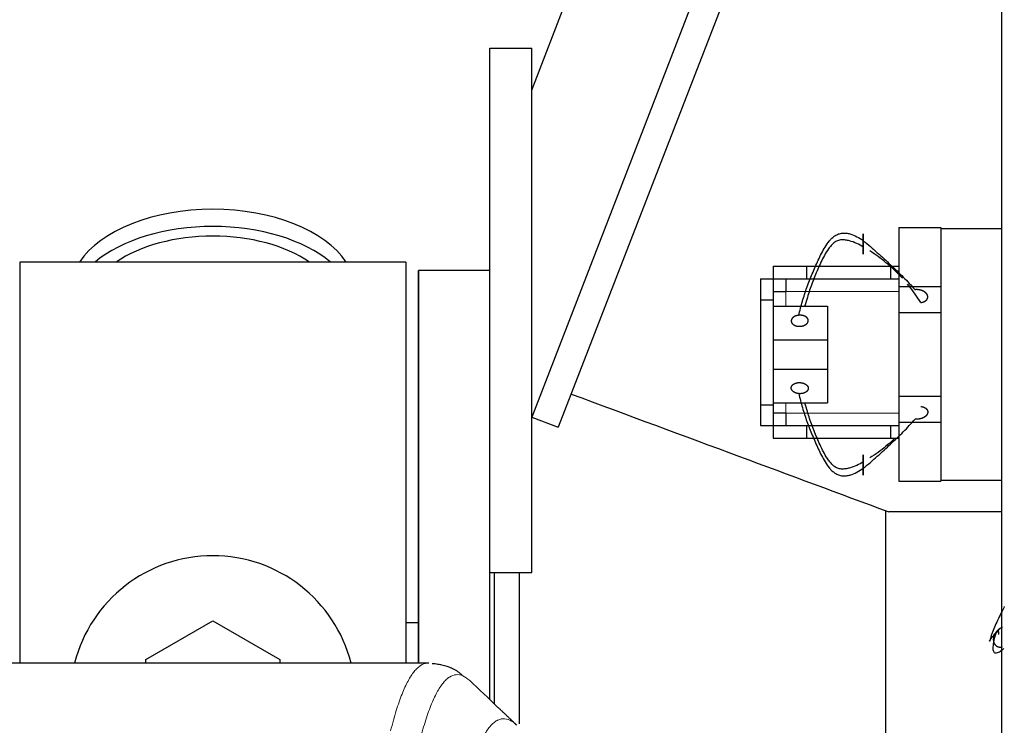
# Model space of a CAD drawing. Header units: millimetres. Extents: x 0 to 29700, y -16 to 21000.
# Tile 172 of 256: x 6316 to 6551, y 18830 to 18999. Entities that reach past the tile are written whole.
import ezdxf

# ---------------------------------------------------------------- set-up
doc = ezdxf.new("R2010")
doc.units = ezdxf.units.MM
doc.layers.add('1', color=7, linetype='Continuous', true_color=0xffffff)

msp = doc.modelspace()

# ---------------------------------------------------------------- linework, layer by layer
at = {"layer": '1', "color": 2, "linetype": 'Continuous', "lineweight": 25}
for p, q in [((6550.013, 18446.303), (6550.013, 19246.303)), ((6438.014, 18981.805), (6530.882, 19221.801)), ((6550.013, 19193.298), (6438.013, 18903.861)), ((6550.013, 19174.5), (6444.34, 18901.413)), ((6428.013, 18991.803), (6438.013, 18991.803)), ((6428.013, 18866.803), (6428.013, 18991.803)), ((6438.013, 18866.803), (6438.013, 18991.803)), ((6525.513, 18949.003), (6525.513, 18935.003)), ((6525.513, 18949.003), (6535.513, 18949.003)), ((6535.513, 18949.003), (6535.513, 18948.803)), ((6535.513, 18948.803), (6535.513, 18933.83)), ((6535.513, 18948.803), (6550.013, 18948.803)), ((6316.013, 18940.803), (6316.013, 18845.203)), ((6408.013, 18940.803), (6316.013, 18940.803)), ((6408.013, 18940.803), (6408.013, 18845.203)), ((6411.013, 18938.803), (6411.013, 18845.195)), ((6411.013, 18845.205), (6411.013, 18938.803)), ((6428.013, 18938.803), (6411.013, 18938.803)), ((6428.013, 18938.803), (6411.013, 18938.803)), ((6495.515, 18939.803), (6503.513, 18939.803)), ((6495.515, 18939.803), (6495.515, 18936.801)), ((6503.513, 18939.803), (6523.513, 18939.803)), ((6503.513, 18939.803), (6503.513, 18936.803)), ((6523.513, 18939.803), (6525.514, 18939.803)), ((6523.513, 18939.803), (6523.513, 18936.803)), ((6492.513, 18936.801), (6492.513, 18931.801)), ((6492.513, 18936.801), (6495.563, 18936.801)), ((6495.563, 18936.801), (6495.563, 18931.801)), ((6498.513, 18936.803), (6498.513, 18933.803)), ((6503.513, 18936.803), (6523.513, 18936.803)), ((6523.513, 18936.803), (6525.514, 18936.803)), ((6495.563, 18933.803), (6498.563, 18933.803)), ((6525.513, 18935.003), (6525.513, 18928.803)), ((6525.513, 18935.003), (6535.513, 18935.003)), ((6535.513, 18933.83), (6535.513, 18928.803)), ((6492.513, 18931.801), (6492.513, 18906.805)), ((6492.513, 18931.801), (6495.563, 18931.801)), ((6495.563, 18931.801), (6495.563, 18906.805)), ((6495.563, 18930.274), (6508.513, 18930.274)), ((6508.513, 18930.274), (6508.513, 18922.274)), ((6525.513, 18928.803), (6535.513, 18928.803)), ((6525.513, 18928.803), (6525.513, 18908.803)), ((6535.513, 18928.803), (6535.513, 18908.803)), ((6495.563, 18922.274), (6508.513, 18922.274)), ((6508.513, 18922.274), (6508.513, 18915.274)), ((6495.563, 18915.274), (6508.513, 18915.274)), ((6508.513, 18915.274), (6508.513, 18907.274)), ((6525.513, 18908.803), (6525.513, 18902.603)), ((6525.513, 18908.803), (6535.513, 18908.803)), ((6535.513, 18908.803), (6535.513, 18903.776)), ((6492.513, 18906.805), (6492.513, 18901.805)), ((6492.513, 18906.805), (6495.563, 18906.805)), ((6495.563, 18907.274), (6508.513, 18907.274)), ((6495.563, 18906.805), (6495.563, 18901.805)), ((6438.013, 18903.861), (6444.34, 18901.413)), ((6498.563, 18904.803), (6495.563, 18904.803)), ((6498.513, 18904.803), (6498.513, 18901.803)), ((6535.513, 18903.776), (6535.513, 18888.803)), ((6492.513, 18901.805), (6495.563, 18901.805)), ((6495.515, 18901.805), (6495.515, 18898.803)), ((6503.513, 18901.803), (6523.513, 18901.803)), ((6503.513, 18901.803), (6503.513, 18898.803)), ((6523.513, 18901.803), (6525.514, 18901.803)), ((6523.513, 18901.803), (6523.513, 18898.803)), ((6525.513, 18902.603), (6525.513, 18888.603)), ((6525.513, 18902.603), (6535.513, 18902.603)), ((6495.515, 18898.803), (6503.513, 18898.803)), ((6503.513, 18898.803), (6523.513, 18898.803)), ((6523.513, 18898.803), (6525.514, 18898.803)), ((6535.513, 18888.803), (6535.513, 18888.603)), ((6535.513, 18888.803), (6550.013, 18888.803)), ((6525.513, 18888.603), (6535.513, 18888.603)), ((6522.403, 18792.172), (6522.403, 18881.434)), ((6550.014, 18881.253), (6523.112, 18881.253)), ((6428.013, 18836.583), (6428.013, 18866.805)), ((6428.013, 18866.803), (6438.013, 18866.803)), ((6429.013, 18866.795), (6429.013, 18835.602)), ((6435.013, 18866.801), (6435.013, 18830.742)), ((6346.013, 18846.041), (6362.013, 18855.278)), ((6362.013, 18855.278), (6378.013, 18846.041)), ((6410.966, 18854.823), (6407.989, 18854.823)), ((6413.447, 18845.198), (6150.579, 18845.198)), ((6346.013, 18845.198), (6346.013, 18846.041)), ((6378.013, 18846.041), (6378.013, 18845.198))]:
    msp.add_line(p, q, dxfattribs=at)
at = {"layer": '1', "color": 4, "linetype": 'Continuous', "lineweight": 13}
for p, q in [((6498.563, 18933.803), (6498.563, 18930.274)), ((6498.563, 18933.803), (6525.516, 18933.803)), ((6498.563, 18907.274), (6498.563, 18904.803)), ((6525.516, 18904.803), (6498.563, 18904.803))]:
    msp.add_line(p, q, dxfattribs=at)
at = {"layer": '1', "color": 2, "linetype": 'Continuous', "lineweight": 25}
msp.add_arc((6362.013, 18836.803), 34, 14.29875, 165.70125, dxfattribs=at)
for centre, major_axis, start_param, end_param in [((6362.013, 18933.873), (34, 0), 0.3633693, 2.7782723), ((6362.013, 18929.777), (34, 0), 0.6009523, 2.5406894), ((6362.013, 18929.777), (-30, 0), 4.712389, 5.5877152), ((6362.013, 18929.777), (-30, 0), 3.8370627, 4.712389)]:
    msp.add_ellipse(centre, major_axis=major_axis, ratio=0.5735764, start_param=start_param, end_param=end_param, dxfattribs=at)
for points, degree, knots in [([(6501.654, 18928.112), (6501.899, 18929.223), (6502.467, 18931.447), (6503.545, 18934.757), (6504.619, 18937.479), (6505.541, 18939.639), (6506.268, 18941.245), (6507.033, 18942.836), (6507.882, 18944.395), (6508.716, 18945.63), (6509.429, 18946.397), (6509.882, 18946.795), (6510.251, 18947.067), (6510.656, 18947.307), (6511.245, 18947.561), (6512.034, 18947.745), (6512.947, 18947.708), (6514.117, 18947.475), (6515.509, 18946.895), (6516.523, 18946.238), (6517.013, 18945.884)], 3, [0, 0, 0, 0, 0.125, 0.25, 0.375, 0.4375, 0.5, 0.5625, 0.625, 0.6875, 0.71875, 0.734375, 0.75, 0.765625, 0.78125, 0.8125, 0.84375, 0.875, 0.9375, 1, 1, 1, 1]), ([(6517.013, 18945.884), (6517.013, 18946.06), (6517.013, 18946.37), (6517.013, 18946.654), (6517.013, 18946.905), (6517.013, 18947.128), (6517.013, 18947.299), (6517.013, 18947.376), (6517.013, 18947.438), (6517.013, 18947.483), (6517.013, 18947.533), (6517.013, 18947.547), (6517.013, 18947.541), (6517.013, 18947.512), (6517.013, 18947.425), (6517.013, 18947.342), (6517.013, 18947.247), (6517.013, 18947.13), (6517.013, 18946.929), (6517.013, 18946.73), (6517.013, 18946.568), (6517.013, 18946.395), (6517.013, 18946.157), (6517.013, 18945.855), (6517.013, 18945.485), (6517.013, 18945.121), (6517.013, 18944.773), (6517.013, 18944.499), (6517.013, 18944.366)], 5, [0, 0, 0, 0, 0, 0, 0.1360851, 0.25, 0.25, 0.25, 0.2708653, 0.3748173, 0.375, 0.375, 0.375, 0.4789488, 0.5, 0.5, 0.5, 0.5828898, 0.625, 0.625, 0.625, 0.6871801, 0.75, 0.75, 0.75, 0.7916704, 0.8957455, 1, 1, 1, 1, 1, 1]), ([(6517.013, 18944.366), (6516.508, 18944.675), (6515.462, 18945.262), (6514.001, 18945.813), (6512.767, 18946.064), (6511.81, 18946.137), (6511.004, 18945.964), (6510.411, 18945.685), (6510.01, 18945.399), (6509.648, 18945.068), (6509.206, 18944.592), (6508.513, 18943.711), (6507.7, 18942.378), (6506.878, 18940.744), (6506.145, 18939.088), (6505.46, 18937.422), (6504.604, 18935.19), (6503.793, 18932.838), (6503.275, 18931.03), (6503.097, 18930.357)], 3, [0, 0, 0, 0, 0.0758783, 0.1517566, 0.1896957, 0.2276349, 0.265574, 0.2845436, 0.3035132, 0.3224827, 0.3414523, 0.3793915, 0.4552697, 0.531148, 0.6070263, 0.6829046, 0.7587829, 0.9105395, 1, 1, 1, 1]), ([(6517.013, 18945.884), (6517.586, 18945.441), (6518.716, 18944.497), (6520.355, 18943.032), (6521.955, 18941.572), (6523.52, 18940.123), (6525.048, 18938.681), (6527.05, 18936.725), (6528.451, 18935.217), (6529.336, 18934.202)], 3, [0, 0, 0, 0, 0.125, 0.25, 0.375, 0.5, 0.625, 0.75, 1, 1, 1, 1]), ([(6517.013, 18944.366), (6517.013, 18944.188), (6517.013, 18943.883), (6517.013, 18943.607), (6517.013, 18943.364), (6517.013, 18943.116), (6517.013, 18942.954), (6517.013, 18942.88), (6517.013, 18942.819), (6517.013, 18942.762), (6517.013, 18942.716), (6517.013, 18942.704), (6517.013, 18942.713), (6517.013, 18942.751), (6517.013, 18942.817), (6517.013, 18942.85), (6517.013, 18942.89), (6517.013, 18942.938), (6517.013, 18943.022), (6517.013, 18943.079), (6517.013, 18943.14), (6517.013, 18943.207), (6517.013, 18943.386), (6517.013, 18943.551), (6517.013, 18943.72), (6517.013, 18943.897), (6517.013, 18944.189), (6517.013, 18944.412), (6517.013, 18944.596), (6517.013, 18944.778), (6517.013, 18945.039), (6517.013, 18945.285), (6517.013, 18945.46), (6517.013, 18945.629), (6517.013, 18945.794), (6517.013, 18945.884)], 5, [0, 0, 0, 0, 0, 0, 0.1404182, 0.25, 0.25, 0.25, 0.3061889, 0.375, 0.375, 0.375, 0.4101882, 0.5, 0.5, 0.5, 0.5143157, 0.5625, 0.5625, 0.5625, 0.5651452, 0.6182864, 0.625, 0.625, 0.625, 0.7226815, 0.75, 0.75, 0.75, 0.8267229, 0.875, 0.875, 0.875, 0.9303577, 1, 1, 1, 1, 1, 1]), ([(6526.312, 18936.97), (6525.779, 18937.55), (6524.658, 18938.688), (6522.878, 18940.282), (6521.014, 18941.77), (6519.578, 18942.806), (6518.751, 18943.348), (6518.586, 18943.454)], 3, [0, 0, 0, 0, 0.2318588, 0.4684192, 0.7049796, 0.94154, 1, 1, 1, 1]), ([(6530.694, 18931.159), (6529.842, 18932.54), (6528.803, 18934.013), (6527.672, 18935.402), (6527.551, 18935.548)], 3, [0, 0, 0, 0, 0.8946044, 1, 1, 1, 1]), ([(6530.694, 18931.159), (6530.837, 18931.175), (6531.123, 18931.223), (6531.455, 18931.324), (6531.753, 18931.472), (6531.988, 18931.661), (6532.147, 18931.838), (6532.252, 18931.989), (6532.31, 18932.111), (6532.347, 18932.239), (6532.37, 18932.412), (6532.37, 18932.608), (6532.35, 18932.739), (6532.311, 18932.868), (6532.245, 18933.013), (6532.127, 18933.211), (6532.04, 18933.323), (6531.938, 18933.429), (6531.824, 18933.527), (6531.621, 18933.681), (6531.49, 18933.767), (6531.351, 18933.844), (6531.203, 18933.914), (6530.91, 18934.031), (6530.563, 18934.143), (6530.222, 18934.21), (6529.873, 18934.238), (6529.524, 18934.223), (6529.336, 18934.202)], 5, [0, 0, 0, 0, 0, 0, 0.1042545, 0.2083296, 0.25, 0.25, 0.25, 0.3128199, 0.375, 0.375, 0.375, 0.4171102, 0.5, 0.5, 0.5, 0.5210512, 0.625, 0.625, 0.625, 0.6251827, 0.7291347, 0.75, 0.75, 0.75, 0.8639149, 1, 1, 1, 1, 1, 1]), ([(6501.654, 18928.112), (6501.481, 18928.097), (6501.17, 18928.046), (6500.875, 18927.957), (6500.611, 18927.835), (6500.37, 18927.672), (6500.182, 18927.516), (6500.025, 18927.354), (6499.901, 18927.16), (6499.833, 18926.955), (6499.824, 18926.765), (6499.844, 18926.593), (6499.886, 18926.422), (6499.984, 18926.222), (6500.14, 18926.037), (6500.347, 18925.878), (6500.546, 18925.763), (6500.759, 18925.66), (6501.039, 18925.559), (6501.35, 18925.495), (6501.673, 18925.47), (6501.94, 18925.479), (6502.073, 18925.491)], 5, [0, 0, 0, 0, 0, 0, 0.1360851, 0.25, 0.25, 0.25, 0.2708653, 0.3748173, 0.4789488, 0.5, 0.5, 0.5, 0.5828898, 0.6871801, 0.75, 0.75, 0.75, 0.7916704, 0.8957455, 1, 1, 1, 1, 1, 1]), ([(6502.073, 18925.491), (6502.251, 18925.507), (6502.562, 18925.559), (6502.856, 18925.65), (6503.12, 18925.773), (6503.39, 18925.957), (6503.595, 18926.138), (6503.752, 18926.32), (6503.857, 18926.519), (6503.902, 18926.726), (6503.898, 18926.898), (6503.878, 18927.026), (6503.855, 18927.123), (6503.784, 18927.303), (6503.651, 18927.495), (6503.477, 18927.657), (6503.314, 18927.768), (6503.111, 18927.878), (6502.893, 18927.975), (6502.603, 18928.066), (6502.287, 18928.118), (6501.964, 18928.131), (6501.742, 18928.119), (6501.654, 18928.112)], 5, [0, 0, 0, 0, 0, 0, 0.1404182, 0.25, 0.25, 0.25, 0.3061889, 0.4101882, 0.5, 0.5, 0.5, 0.5143157, 0.5651452, 0.6182864, 0.7226815, 0.75, 0.75, 0.75, 0.8267229, 0.9303577, 1, 1, 1, 1, 1, 1]), ([(6447.407, 18909.337), (6460.776, 18904.378), (6474.145, 18899.419), (6499.379, 18890.057), (6511.245, 18885.656), (6523.11, 18881.254)], 3, [0, 0, 0, 0, 0.5297878, 0.5297878, 1, 1, 1, 1]), ([(6501.654, 18909.436), (6501.899, 18908.325), (6502.467, 18906.1), (6503.545, 18902.791), (6504.619, 18900.069), (6505.541, 18897.908), (6506.268, 18896.303), (6507.033, 18894.712), (6507.882, 18893.153), (6508.716, 18891.918), (6509.429, 18891.151), (6509.882, 18890.753), (6510.251, 18890.481), (6510.656, 18890.241), (6511.245, 18889.987), (6512.034, 18889.803), (6512.947, 18889.839), (6514.117, 18890.073), (6515.509, 18890.653), (6516.523, 18891.31), (6517.013, 18891.664)], 3, [0, 0, 0, 0, 0.125, 0.25, 0.375, 0.4375, 0.5, 0.5625, 0.625, 0.6875, 0.71875, 0.734375, 0.75, 0.765625, 0.78125, 0.8125, 0.84375, 0.875, 0.9375, 1, 1, 1, 1]), ([(6517.013, 18893.181), (6516.508, 18892.873), (6515.462, 18892.286), (6514.001, 18891.735), (6512.767, 18891.484), (6511.81, 18891.411), (6511.004, 18891.584), (6510.411, 18891.863), (6510.01, 18892.149), (6509.648, 18892.48), (6509.206, 18892.956), (6508.513, 18893.837), (6507.7, 18895.169), (6506.878, 18896.804), (6506.145, 18898.46), (6505.46, 18900.125), (6504.604, 18902.357), (6503.793, 18904.71), (6503.275, 18906.518), (6503.097, 18907.191)], 3, [0, 0, 0, 0, 0.0758783, 0.1517566, 0.1896957, 0.2276349, 0.265574, 0.2845436, 0.3035132, 0.3224827, 0.3414523, 0.3793915, 0.4552697, 0.531148, 0.6070263, 0.6829046, 0.7587829, 0.9105395, 1, 1, 1, 1]), ([(6530.694, 18906.388), (6530.748, 18906.382), (6530.855, 18906.367), (6531.015, 18906.337), (6531.223, 18906.283), (6531.423, 18906.213), (6531.611, 18906.128), (6531.784, 18906.029), (6531.94, 18905.918), (6532.075, 18905.793), (6532.153, 18905.696), (6532.203, 18905.625), (6532.245, 18905.552), (6532.282, 18905.476), (6532.312, 18905.398), (6532.336, 18905.319), (6532.363, 18905.193), (6532.372, 18905.03), (6532.355, 18904.866), (6532.315, 18904.704), (6532.252, 18904.547), (6532.167, 18904.398), (6532.062, 18904.257), (6531.939, 18904.123), (6531.799, 18903.999), (6531.646, 18903.884), (6531.481, 18903.778), (6531.306, 18903.683), (6531.121, 18903.598), (6530.927, 18903.523), (6530.727, 18903.46), (6530.52, 18903.408), (6530.309, 18903.367), (6530.094, 18903.339), (6529.878, 18903.324), (6529.549, 18903.321), (6529.336, 18903.346)], 2, [0, 0, 0, 0.015625, 0.03125, 0.0625, 0.09375, 0.125, 0.15625, 0.1875, 0.21875, 0.25, 0.2633929, 0.28125, 0.2946429, 0.3125, 0.3258929, 0.34375, 0.375, 0.40625, 0.4375, 0.46875, 0.5, 0.53125, 0.5625, 0.59375, 0.625, 0.65625, 0.6875, 0.71875, 0.75, 0.78125, 0.8125, 0.84375, 0.875, 0.90625, 0.9375, 1, 1, 1]), ([(6517.013, 18891.664), (6517.586, 18892.107), (6518.716, 18893.051), (6520.355, 18894.516), (6521.955, 18895.976), (6523.52, 18897.425), (6525.048, 18898.867), (6527.05, 18900.823), (6528.451, 18902.331), (6529.336, 18903.346)], 3, [0, 0, 0, 0, 0.125, 0.25, 0.375, 0.5, 0.625, 0.75, 1, 1, 1, 1]), ([(6524.549, 18898.79), (6524.001, 18898.271), (6522.84, 18897.236), (6521.014, 18895.778), (6519.578, 18894.742), (6518.751, 18894.2), (6518.586, 18894.094)], 3, [0, 0, 0, 0, 0.294909, 0.6086837, 0.9224584, 1, 1, 1, 1]), ([(6517.013, 18893.181), (6517.013, 18893.36), (6517.013, 18893.664), (6517.013, 18893.941), (6517.013, 18894.184), (6517.013, 18894.432), (6517.013, 18894.618), (6517.013, 18894.76), (6517.013, 18894.845), (6517.013, 18894.853), (6517.013, 18894.797), (6517.013, 18894.73), (6517.013, 18894.666), (6517.013, 18894.503), (6517.013, 18894.234), (6517.013, 18893.921), (6517.013, 18893.66), (6517.013, 18893.359), (6517.013, 18893.055), (6517.013, 18892.686), (6517.013, 18892.326), (6517.013, 18891.982), (6517.013, 18891.754), (6517.013, 18891.664)], 5, [0, 0, 0, 0, 0, 0, 0.1404182, 0.25, 0.25, 0.25, 0.3061889, 0.4101882, 0.5, 0.5, 0.5, 0.5143157, 0.5651452, 0.6182864, 0.7226815, 0.75, 0.75, 0.75, 0.8267229, 0.9303577, 1, 1, 1, 1, 1, 1]), ([(6517.013, 18891.664), (6517.013, 18891.488), (6517.013, 18891.177), (6517.013, 18890.893), (6517.013, 18890.643), (6517.013, 18890.42), (6517.013, 18890.249), (6517.013, 18890.108), (6517.013, 18890.008), (6517.013, 18889.983), (6517.013, 18890.036), (6517.013, 18890.123), (6517.013, 18890.242), (6517.013, 18890.454), (6517.013, 18890.751), (6517.013, 18891.093), (6517.013, 18891.39), (6517.013, 18891.693), (6517.013, 18892.062), (6517.013, 18892.427), (6517.013, 18892.775), (6517.013, 18893.049), (6517.013, 18893.181)], 5, [0, 0, 0, 0, 0, 0, 0.1360851, 0.25, 0.25, 0.25, 0.2708653, 0.3748173, 0.4789488, 0.5, 0.5, 0.5, 0.5828898, 0.6871801, 0.75, 0.75, 0.75, 0.7916704, 0.8957455, 1, 1, 1, 1, 1, 1]), ([(6550.607, 18858.669), (6550.407, 18858.266), (6549.932, 18857.308), (6549.193, 18855.804), (6548.414, 18854.169), (6547.84, 18852.837), (6547.542, 18851.956), (6547.409, 18851.48), (6547.326, 18851.149), (6547.258, 18850.863), (6547.178, 18850.584), (6547.111, 18850.411), (6547.1, 18850.484), (6547.222, 18850.735), (6547.622, 18851.286), (6548.113, 18851.873), (6548.376, 18852.181)], 3, [0, 0, 0, 0, 0.0831734, 0.1977767, 0.31238, 0.4269834, 0.484285, 0.5129359, 0.5415867, 0.5702375, 0.5988883, 0.65619, 0.7134917, 0.7707933, 0.8853967, 1, 1, 1, 1]), ([(6550.164, 18853.7), (6550.135, 18853.691), (6550.029, 18853.652), (6549.925, 18853.609), (6549.823, 18853.56), (6549.582, 18853.432), (6549.207, 18853.184), (6548.929, 18852.941), (6548.684, 18852.664), (6548.478, 18852.36), (6548.376, 18852.181)], 5, [0, 0, 0, 0, 0, 0, 0.0631948, 0.2351085, 0.2351085, 0.2351085, 0.5703811, 1, 1, 1, 1, 1, 1]), ([(6548.376, 18852.181), (6548.752, 18852.557), (6549.214, 18853.035), (6549.684, 18853.539), (6549.742, 18853.602)], 3, [0, 0, 0, 0, 0.8772892, 1, 1, 1, 1]), ([(6548.634, 18852.544), (6548.423, 18851.857), (6548.081, 18850.601), (6547.86, 18848.987), (6547.92, 18848.112), (6548.197, 18847.739), (6548.635, 18847.591), (6549.413, 18847.827), (6550.13, 18848.372), (6550.484, 18848.695)], 3, [0, 0, 0, 0, 0.1909663, 0.3575927, 0.5179943, 0.5975591, 0.6773311, 0.8376008, 1, 1, 1, 1]), ([(6548.376, 18852.181), (6548.3, 18852.049), (6548.165, 18851.775), (6548.041, 18851.427), (6547.974, 18851.062), (6547.98, 18850.693), (6548.023, 18850.39), (6548.081, 18850.153), (6548.145, 18849.98), (6548.232, 18849.817), (6548.376, 18849.619), (6548.562, 18849.417), (6548.705, 18849.301), (6548.864, 18849.206), (6549.062, 18849.123), (6549.354, 18849.036), (6549.536, 18849.007), (6549.721, 18849.001), (6549.904, 18849.015), (6550.069, 18849.042), (6550.083, 18849.045), (6550.097, 18849.047), (6550.112, 18849.05), (6550.126, 18849.053)], 5, [0, 0, 0, 0, 0, 0, 0.1642046, 0.3281265, 0.3937589, 0.3937589, 0.3937589, 0.4927025, 0.5906384, 0.5906384, 0.5906384, 0.6569635, 0.7875178, 0.7875178, 0.7875178, 0.8206742, 0.9843973, 0.9843973, 0.9843973, 0.9846851, 1, 1, 1, 1, 1, 1])]:
    msp.add_open_spline(points, degree=degree, knots=knots, dxfattribs=at)
for points, degree in [([(6495.563, 18936.803), (6503.513, 18936.803)], 1), ([(6501.654, 18909.435), (6501.26, 18909.47), (6500.549, 18909.734), (6500.045, 18910.142), (6499.803, 18910.648), (6499.874, 18911.163), (6500.26, 18911.634), (6500.879, 18911.955), (6501.675, 18912.093), (6502.073, 18912.057)], 2), ([(6502.073, 18912.057), (6502.467, 18912.021), (6503.177, 18911.756), (6503.68, 18911.349), (6503.923, 18910.842), (6503.852, 18910.328), (6503.468, 18909.856), (6502.849, 18909.538), (6502.052, 18909.401), (6501.654, 18909.435)], 2), ([(6495.563, 18901.803), (6503.513, 18901.803)], 1), ([(6549.113, 18853.08), (6549.171, 18852.76), (6549.221, 18852.449), (6549.239, 18852.032)], 3), ([(6421.495, 18842.247), (6419.131, 18844.633), (6414.268, 18845.07)], 2), ([(6429.964, 18834.655), (6427.717, 18836.787), (6425.47, 18838.919), (6423.222, 18841.051)], 3), ([(6434.472, 18830.377), (6429.964, 18834.655)], 1)]:
    msp.add_open_spline(points, degree=degree, dxfattribs=at)
at = {"layer": '1', "color": 4, "linetype": 'Continuous', "lineweight": 13}
for points, knots in [([(6404.38, 18829.077), (6404.818, 18830.816), (6405.708, 18834.012), (6406.629, 18836.647), (6407.331, 18838.412), (6407.567, 18838.965), (6408.043, 18840.001), (6408.282, 18840.484), (6409.008, 18841.827), (6409.499, 18842.582), (6410.123, 18843.349), (6410.248, 18843.494), (6410.499, 18843.765), (6410.877, 18844.146), (6411.26, 18844.448), (6412.031, 18844.945), (6412.644, 18845.169), (6413.267, 18845.198), (6413.36, 18845.198)], [0, 0, 0, 0, 0.1619105, 0.3238211, 0.3238211, 0.4047764, 0.4047764, 0.4857316, 0.4857316, 0.6476422, 0.6476422, 0.6881198, 0.6881198, 0.7285974, 0.8095527, 0.8095527, 0.9714633, 1, 1, 1, 1]), ([(6423.222, 18841.051), (6422.664, 18841.564), (6421.562, 18842.308), (6419.952, 18842.579), (6418.908, 18842.197), (6418.137, 18841.699), (6417.754, 18841.398), (6417.375, 18841.017), (6417.123, 18840.745), (6416.998, 18840.601), (6416.373, 18839.834), (6415.881, 18839.079), (6415.155, 18837.737), (6414.915, 18837.254), (6414.439, 18836.219), (6414.202, 18835.666), (6413.499, 18833.902), (6412.577, 18831.27), (6411.686, 18828.076), (6411.248, 18826.338)], [0, 0, 0, 0, 0.125, 0.25, 0.375, 0.375, 0.4375, 0.46875, 0.46875, 0.5, 0.5, 0.625, 0.625, 0.6875, 0.6875, 0.75, 0.75, 0.875, 1, 1, 1, 1]), ([(6422.245, 18815.623), (6422.3, 18815.846), (6422.356, 18816.066), (6422.468, 18816.503), (6422.637, 18817.15), (6423.032, 18818.613), (6423.376, 18819.785), (6424.069, 18822.019), (6425.009, 18824.706), (6426.468, 18827.864), (6427.472, 18829.386), (6428.046, 18830.079), (6428.11, 18830.153), (6428.238, 18830.298), (6428.43, 18830.508), (6428.882, 18830.951), (6429.273, 18831.248), (6429.602, 18831.45), (6429.668, 18831.489), (6429.8, 18831.56), (6429.998, 18831.661), (6430.463, 18831.848), (6430.866, 18831.926), (6431.677, 18831.973), (6432.775, 18831.743), (6433.902, 18830.929), (6434.474, 18830.375)], [0, 0, 0, 0, 0.015625, 0.015625, 0.03125, 0.0625, 0.125, 0.125, 0.25, 0.375, 0.5, 0.5, 0.515625, 0.515625, 0.53125, 0.5625, 0.625, 0.625, 0.640625, 0.640625, 0.65625, 0.6875, 0.75, 0.75, 0.875, 1, 1, 1, 1])]:
    msp.add_open_spline(points, degree=3, knots=knots, dxfattribs=at)

doc.saveas('drawing.dxf')
